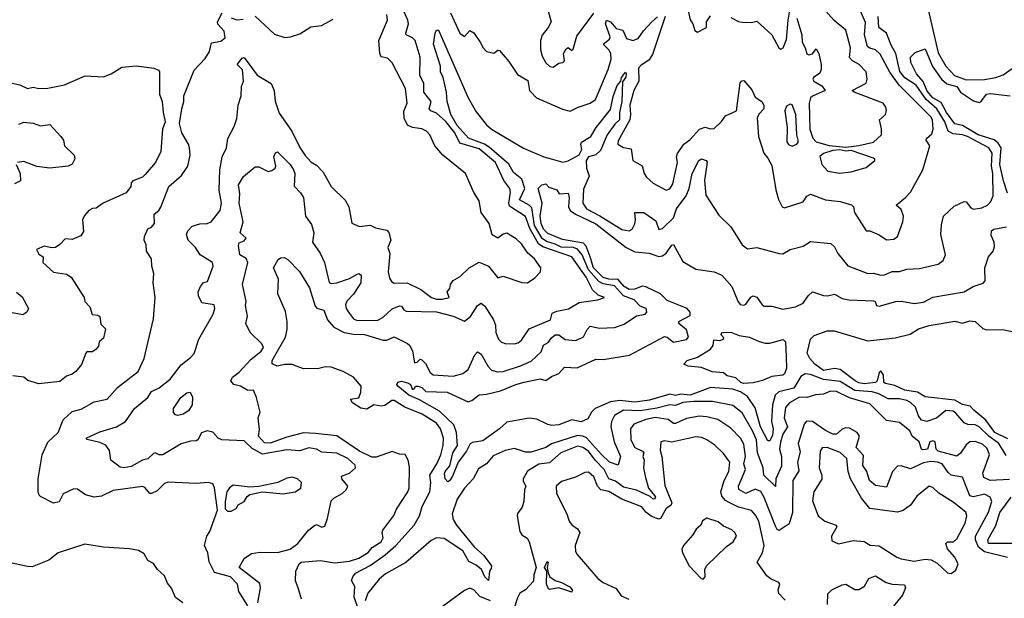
# Model space of a CAD drawing. Extents: x 1690054 to 1842981, y 782881 to 914114.
# Tile 252 of 256: x 1721392 to 1726712, y 870299 to 873427. Entities that reach past the tile are written whole.
import ezdxf

# ---------------------------------------------------------------- set-up
doc = ezdxf.new("R2010")
doc.units = 0

msp = doc.modelspace()

# ---------------------------------------------------------------- linework, layer by layer
at = {"layer": '0CON10XD'}
for points in [[(1725591.4, 873435), (1725617.1, 873345), (1725620, 873305), (1725636.7, 873275), (1725645, 873242.5), (1725655, 873237.5), (1725675, 873242.5), (1725695, 873270), (1725709.2, 873245), (1725722.2, 873185), (1725722.6, 873157.4), (1725715, 873138.8), (1725680, 873115), (1725677.5, 873105), (1725682.5, 873095), (1725725, 873070), (1725743.3, 873045), (1725675, 873014.5), (1725664.6, 873005), (1725656.8, 872975), (1725660.4, 872835), (1725676.5, 872786.5), (1725695, 872767.3), (1725765, 872747.8), (1725855, 872738), (1725925, 872746.5), (1726004.2, 872765), (1726048, 872805), (1726047.7, 872837.7), (1726036.7, 872885), (1726070, 872915), (1726075.7, 872935.7), (1726072, 872955), (1726056.7, 872975), (1725900, 873035), (1725890, 873045), (1725965, 873083.1), (1725970.4, 873105), (1725965.7, 873145), (1725928, 873185), (1725890.8, 873205), (1725875, 873222), (1725880, 873275), (1725855, 873371.2), (1725792.1, 873422.1), (1725685.3, 873545.3)], [(1726286.2, 873545), (1726355, 873248.2), (1726395, 873175.8), (1726443.4, 873125), (1726505, 873101.7), (1726605, 873103.4), (1726665.8, 873114.2), (1726705, 873128.4), (1726755, 873163.6)], [(1722914, 870295), (1722896.2, 870355), (1722882.5, 870392.5), (1722883.8, 870445), (1722901.8, 870485), (1722912.9, 870495), (1723015, 870502.4), (1723095, 870489.7), (1723175, 870499), (1723225, 870516.7), (1723275, 870546), (1723297.3, 870572.7), (1723345, 870604), (1723356, 870625), (1723350.8, 870655), (1723355, 870666.7), (1723414.2, 870745.8), (1723428.8, 870781.2), (1723489.2, 870875), (1723495.6, 870894.4), (1723498.7, 871008.7), (1723491.8, 871045), (1723475, 871076.2), (1723445, 871077.5), (1723405, 871093.1), (1723318.7, 871061.3), (1723295, 871061.8), (1723228.3, 871095), (1723105, 871177.2), (1722990.7, 871190.7), (1722925, 871194), (1722835, 871170.5), (1722745, 871138.1), (1722715, 871140), (1722683.3, 871175), (1722687.8, 871212.2), (1722680.9, 871275), (1722690.8, 871305), (1722672.5, 871385), (1722656, 871425), (1722625, 871422.5), (1722585.3, 871445.3), (1722550, 871455), (1722533.8, 871475), (1722541.2, 871495), (1722578.5, 871521.5), (1722640.7, 871589.3), (1722696.5, 871635), (1722709.5, 871655), (1722701.4, 871675), (1722638, 871735), (1722614.3, 871785), (1722622.2, 871825), (1722612, 871882), (1722616.7, 871905), (1722596.7, 871995), (1722624.2, 872115), (1722615.2, 872135.2), (1722581.8, 872155), (1722574.4, 872205.6), (1722578.6, 872221.4), (1722605, 872231.2), (1722616, 872246), (1722584.3, 872275), (1722598.8, 872335), (1722577.6, 872435), (1722581.5, 872485), (1722573.8, 872535), (1722601.1, 872578.9), (1722665, 872631.4), (1722685, 872631.4), (1722735, 872606.9), (1722755, 872611.4), (1722772, 872625), (1722775.6, 872635), (1722765.8, 872685), (1722775, 872706.7), (1722785, 872712), (1722853.6, 872643.6), (1722871.9, 872615), (1722878, 872595), (1722875, 872526.7), (1722910.2, 872490.2), (1722925.5, 872465), (1722937.3, 872365), (1722969, 872319), (1722981.5, 872275), (1722973.5, 872225), (1723015, 872165.7), (1723038.8, 872115), (1723065, 872005.7), (1723075, 872000.5), (1723105, 872005.3), (1723175, 872027.2), (1723215, 872050.6), (1723225, 872054), (1723236.5, 872046.5), (1723236.1, 872005), (1723196.1, 871943.9), (1723159.2, 871905), (1723153.2, 871885), (1723156.2, 871865), (1723167.9, 871845), (1723195, 871810.4), (1723215, 871801.1), (1723326.6, 871803.4), (1723355, 871817.3), (1723405, 871863.6), (1723445, 871880.8), (1723455, 871878.2), (1723468, 871858), (1723481.1, 871851.1), (1723645, 871847.3), (1723734.2, 871825), (1723795, 871797.3), (1723827, 871823), (1723865, 871882.5), (1723885, 871894.4), (1723905, 871878.9), (1723952.7, 871805), (1723962.8, 871775), (1723964.6, 871735), (1723979.5, 871699.5), (1723995, 871684.4), (1724015, 871676.7), (1724065, 871675.3), (1724085, 871680.5), (1724103.1, 871695), (1724145, 871755.4), (1724259.2, 871805), (1724268.8, 871841.2), (1724295, 871851.5), (1724356.9, 871863.1), (1724415, 871898.9), (1724515, 871913.1), (1724552.5, 871925), (1724518, 871938), (1724486.9, 871966.9), (1724452.6, 872035), (1724375, 872144.1), (1724218.2, 872198.2), (1724195.2, 872215.2), (1724148.9, 872298.9), (1724125, 872363.8), (1724039.2, 872419.2), (1724035.4, 872435), (1724043.6, 872495), (1724040.9, 872515), (1724008.5, 872558.5), (1723962.7, 872655), (1723875, 872729.6), (1723769.8, 872759.8), (1723743.5, 872815), (1723695, 872876), (1723645, 872921.4), (1723613.3, 872935), (1723605.4, 872945), (1723615.2, 872985), (1723575.9, 873035), (1723576.5, 873083.5), (1723553.2, 873125), (1723555.8, 873225), (1723528.4, 873315), (1723515, 873329.3), (1723480, 873345), (1723477.9, 873355), (1723492.8, 873405), (1723490, 873425), (1723447.9, 873517.9)], [(1724879.5, 873445), (1724811.9, 873238.1), (1724792.1, 873207.9), (1724749.4, 873180.6), (1724736.3, 873165), (1724738.1, 873095), (1724709.5, 873045), (1724689, 872965), (1724692.8, 872915), (1724688.6, 872885), (1724625, 872772), (1724623.1, 872755), (1724655, 872735.7), (1724695, 872728.8), (1724705, 872666.7), (1724755, 872636.2), (1724766.8, 872595), (1724779.3, 872575), (1724815, 872544), (1724885.3, 872504.7), (1724905, 872512.3), (1724920.5, 872539.5), (1724946.5, 872655), (1724941.5, 872685), (1724945.5, 872704.5), (1724979.5, 872755), (1725013, 872777), (1725065, 872835.3), (1725095, 872846.2), (1725125, 872837.8), (1725145, 872839.2), (1725183.4, 872876.6), (1725205, 872907.5), (1725264, 872935), (1725284.3, 873085), (1725293.1, 873096.9), (1725305, 873099.2), (1725348, 873048), (1725365, 873008.8), (1725402.5, 872985), (1725413.3, 872965), (1725413.3, 872945), (1725385, 872916.2), (1725376.5, 872895), (1725383.2, 872795), (1725411.9, 872705), (1725435, 872678.8), (1725455, 872638.8), (1725477.8, 872507.8), (1725491.5, 872455), (1725511.9, 872415), (1725525, 872409.4), (1725625, 872441.9), (1725645, 872472.9), (1725665, 872483.3), (1725745, 872453.5), (1725825, 872443.5), (1725886.3, 872426.3), (1725897.5, 872415), (1725902.7, 872385), (1725915, 872364.4), (1725965, 872286.2), (1725985, 872286), (1726035, 872264.5), (1726075, 872236), (1726115, 872240.5), (1726135, 872254.4), (1726163.5, 872335), (1726166.5, 872365), (1726155, 872401.2), (1726127.5, 872425), (1726178, 872465), (1726204.5, 872495.5), (1726271.4, 872615), (1726309.2, 872745), (1726290, 872775), (1726292, 872785), (1726320, 872810), (1726327.6, 872835), (1726323.3, 872885), (1726315, 872902.4), (1726144, 873074), (1726093.9, 873143.9), (1726040.8, 873240.8), (1726015, 873263.9), (1725985, 873272.7), (1725972.9, 873282.9), (1725957.2, 873345), (1725961.9, 873411.9), (1725925.2, 873495.2)], [(1724992.4, 873525), (1725015, 873426), (1725028.8, 873405), (1725039.3, 873369.3), (1725055, 873360), (1725103.3, 873385), (1725102, 873415), (1725125, 873448.8)], [(1725235, 873439.2), (1725275, 873416.7), (1725295, 873413.3), (1725345, 873411.2), (1725375, 873420), (1725455.7, 873345.7), (1725493.3, 873275), (1725505, 873267.5), (1725517.5, 873275), (1725535, 873320), (1725543.1, 873425), (1725555, 873490)], [(1722625, 870257.5), (1722575.5, 870335), (1722568.8, 870375), (1722531.5, 870415), (1722445, 870438.8), (1722416.3, 870496.3), (1722409.4, 870545), (1722390, 870585), (1722403.3, 870635), (1722419.8, 870660.2), (1722461.2, 870775), (1722445, 870896.7), (1722435, 870918), (1722410, 870925), (1722345, 870920), (1722195, 870926.5), (1722175, 870919.5), (1722135, 870879.5), (1722105, 870865.6), (1722094.6, 870864.6), (1722068.1, 870898.1), (1722055, 870903.1), (1721898, 870882), (1721835, 870850.9), (1721795, 870845.6), (1721748.3, 870858.3), (1721705, 870888.6), (1721685, 870890), (1721626.8, 870863.2), (1721605, 870820.8), (1721575, 870812.5), (1721505, 870849.2), (1721496.7, 870856.7), (1721491.9, 870875), (1721492.3, 870945), (1721513.8, 871075), (1721545, 871143.1), (1721600.4, 871195), (1721626.8, 871263.2), (1721675, 871309.4), (1721725, 871320.5), (1721795, 871361.1), (1721865, 871376), (1721921.2, 871438.8), (1722032.2, 871525), (1722064.6, 871595.4), (1722115, 871810), (1722124.4, 871925), (1722112.9, 872005), (1722117.5, 872055), (1722105.8, 872095), (1722104, 872135), (1722077.5, 872175), (1722075, 872210), (1722064, 872235), (1722066, 872255), (1722084.2, 872295.8), (1722105, 872306), (1722121.4, 872325), (1722118.8, 872375), (1722143.8, 872395), (1722155, 872413.3), (1722197.5, 872525), (1722266.7, 872585), (1722300, 872635), (1722314.2, 872695), (1722310, 872735), (1722304.2, 872755), (1722268.6, 872815), (1722255.6, 872865), (1722267.5, 872945), (1722280, 872985), (1722278.9, 873015), (1722335.4, 873154.6), (1722395, 873218), (1722418.1, 873255), (1722428.2, 873301.8), (1722478.2, 873311.8), (1722501.7, 873328.3), (1722497.2, 873365), (1722463, 873403), (1722460.2, 873415), (1722485.4, 873464.6)], [(1722055, 871046), (1721995, 871011.1), (1721955, 871004.7), (1721935, 871007.7), (1721884.4, 871045), (1721877.3, 871097.3), (1721857.1, 871127.1), (1721825, 871142), (1721756.7, 871156.7), (1721752, 871165), (1721825, 871198.5), (1721915, 871225.4), (1721963.1, 871255), (1722013.3, 871325), (1722084.5, 871385), (1722105, 871416.4), (1722145, 871437.5), (1722205, 871484.4), (1722265, 871561.9), (1722315, 871600), (1722335, 871622.9), (1722359.7, 871700.3), (1722436.7, 871835), (1722446.8, 871865), (1722442.5, 871885), (1722375.6, 871895.6), (1722357.8, 871935), (1722356.5, 871955), (1722369.5, 871985), (1722385, 872005.6), (1722407.7, 872012.3), (1722437.8, 872095), (1722433.5, 872113.5), (1722368.1, 872155), (1722341.9, 872195), (1722302.2, 872235), (1722293.1, 872265), (1722301.4, 872285), (1722325, 872311.4), (1722365, 872322.7), (1722405, 872325.3), (1722427.3, 872335), (1722476.2, 872395), (1722482.5, 872435), (1722469.6, 872505), (1722473.4, 872615), (1722485.8, 872685), (1722509.6, 872735), (1722516.5, 872785), (1722550.8, 872849.2), (1722565, 872892.5), (1722572.7, 872965), (1722589.1, 873015), (1722590.8, 873065), (1722601.6, 873095), (1722595.2, 873155.2), (1722566.5, 873185), (1722595, 873219.4), (1722605, 873222.9), (1722675, 873126.5), (1722751.7, 873081.7), (1722766.4, 873045), (1722772.8, 872987.2), (1722795, 872921.9), (1722863.2, 872825), (1722905, 872736.7), (1722935, 872692.5), (1722965, 872658.9), (1722995, 872641.1), (1723032.4, 872602.4), (1723074.5, 872524.5), (1723150.7, 872450.7), (1723171.2, 872415), (1723187, 872327), (1723228.3, 872308.3), (1723285, 872316), (1723315, 872301.2), (1723375, 872290), (1723387.4, 872277.4), (1723397.8, 872235), (1723380.8, 872195), (1723392.9, 872162.9), (1723383.7, 872063.7), (1723389.4, 872029.4), (1723401.7, 872011.7), (1723415, 872003.3), (1723485, 872003.8), (1723558.9, 871968.9), (1723617.5, 871925), (1723645, 871915.8), (1723674.2, 871915.8), (1723713.3, 871925), (1723702.5, 871955), (1723715.9, 871974.1), (1723720, 871995), (1723735, 872016.2), (1723771.4, 872038.6), (1723821.2, 872085), (1723875, 872116), (1723924.3, 872094.3), (1723975, 872032), (1724005, 872040), (1724105, 872006), (1724135, 872003.8), (1724175, 872031.2), (1724205.7, 872064.3), (1724208, 872085), (1724174.3, 872134.3), (1724137.1, 872165), (1724102.9, 872215), (1724075, 872242.5), (1724025, 872272.9), (1724005, 872266.7), (1723975, 872246), (1723945, 872263.8), (1723928.9, 872325), (1723886, 872385), (1723875, 872447.5), (1723845, 872492.5), (1723801.2, 872595), (1723679.2, 872695), (1723634.5, 872744.5), (1723607.8, 872805), (1723589.4, 872825), (1723565, 872837.7), (1723515, 872843.9), (1723486.9, 872856.9), (1723468.7, 872895), (1723467.3, 872932.7), (1723485.4, 872975), (1723475.9, 873055), (1723405, 873194.2), (1723379.2, 873219.2), (1723345, 873226.9), (1723337.5, 873245), (1723332.5, 873315), (1723378.7, 873425), (1723375.8, 873455)], [(1722535, 873436.7), (1722565, 873426.2), (1722599.3, 873430.7)], [(1722665, 873446), (1722769.5, 873349.5), (1722825, 873331.4), (1722855, 873334.3), (1722905, 873351.4), (1722965, 873389.2), (1723022.5, 873395), (1723085, 873430)], [(1723720.4, 873465), (1723770.9, 873355), (1723795, 873336), (1723825, 873368.8), (1723845, 873355.7), (1723880.5, 873305), (1723895.5, 873275), (1723915, 873254.3), (1723953, 873247), (1723975, 873262.5), (1723985, 873260), (1724035, 873201.2), (1724081.2, 873131.2), (1724138, 873098), (1724146.7, 873045), (1724184, 873005), (1724325, 872943), (1724366.9, 872933.1), (1724410, 872955), (1724475, 872975.8), (1724502.7, 872995), (1724571.9, 873158.1), (1724586.9, 873213.1), (1724585.2, 873245), (1724574.9, 873264.9), (1724545.4, 873295), (1724578.1, 873321.9), (1724583.2, 873335), (1724556.9, 873405), (1724563.1, 873425), (1724585, 873415.3), (1724615, 873379.4), (1724651, 873371), (1724670.6, 873325), (1724705, 873314.1), (1724733.8, 873326.2), (1724762.4, 873367.6), (1724807.1, 873415)], [(1724247.5, 873475), (1724262.9, 873415), (1724248.1, 873385), (1724215, 873342.9), (1724205.9, 873315), (1724205.7, 873265), (1724215, 873230.6), (1724235, 873193.1), (1724256.1, 873173.9), (1724275, 873170.6), (1724305, 873191.2), (1724327.5, 873195), (1724336, 873205), (1724330.5, 873245), (1724345, 873269.2), (1724355, 873276.7), (1724375, 873260), (1724383, 873267), (1724401.7, 873338.3), (1724495, 873462.5)], [(1724807.1, 873415), (1724838.1, 873441.9)], [(1726649.7, 872595), (1726642.9, 872635), (1726646, 872705), (1726628.4, 872735), (1726512.3, 872795), (1726485, 872804.8), (1726435, 872810.7), (1726408.1, 872825), (1726390, 872875), (1726346.4, 872945), (1726289.9, 872995), (1726235, 873072.5), (1726175, 873112), (1726147.5, 873147.5), (1726126.5, 873245), (1726100.2, 873290.2), (1726075, 873354), (1726033.2, 873385), (1726029.5, 873445)], [(1723225, 870233.8), (1723200, 870305), (1723202.2, 870362.2), (1723185.7, 870395), (1723191.5, 870415), (1723206.7, 870435), (1723285, 870476.2), (1723366.9, 870533.1), (1723424.9, 870585.1), (1723524, 870695), (1723552.7, 870745), (1723567.1, 870795), (1723608, 870875), (1723612.9, 870925), (1723607.6, 870965), (1723645.4, 871025), (1723667.3, 871075), (1723680.5, 871125), (1723681.6, 871165), (1723666.2, 871215), (1723643.3, 871245), (1723566.7, 871295), (1723472.6, 871332.6), (1723415, 871368.2), (1723402.5, 871367.5), (1723365, 871341.4), (1723345, 871338), (1723305, 871344), (1723268, 871322), (1723235, 871326), (1723190, 871355), (1723180, 871375), (1723225, 871382.5), (1723236.1, 871413.9), (1723236.7, 871445), (1723195.8, 871495), (1723140, 871525), (1723075, 871548.9), (1723045, 871550), (1723008.3, 871541.7), (1722925, 871540), (1722865, 871563.3), (1722825, 871562.5), (1722783, 871553), (1722756, 871566), (1722756.9, 871585), (1722829.1, 871710.9), (1722837.1, 871752.9), (1722838, 871795), (1722828.9, 871848.9), (1722786.7, 871945), (1722790, 872025), (1722762.9, 872085), (1722789.5, 872130.5), (1722800.6, 872139.4), (1722820.7, 872140.7), (1722841.2, 872131.2), (1722903.2, 872065), (1722957.5, 871977.5), (1722989, 871879), (1722998, 871868), (1723036.1, 871856.1), (1723055.3, 871805), (1723088.8, 871765), (1723145, 871736.1), (1723196.6, 871726.6), (1723255, 871725.2), (1723355.3, 871694.7), (1723375.3, 871694.7), (1723415, 871711.9), (1723487.3, 871677.3), (1723500, 871665), (1723514, 871635), (1723525, 871572), (1723540, 871575), (1723555, 871592.5), (1723565, 871588.8), (1723585, 871568.1), (1723609.3, 871519.3), (1723626.6, 871506.6), (1723735, 871500.5), (1723787.1, 871515), (1723815, 871535.5), (1723850.4, 871615), (1723865, 871630.6), (1723885, 871618.9), (1723922.9, 871552.9), (1723942, 871532), (1723973.5, 871523.5), (1724005, 871525.9), (1724098, 871555), (1724155, 871581.1), (1724209.2, 871630.8), (1724222.8, 871667.2), (1724247.3, 871682.7), (1724265, 871707.7), (1724285, 871722.8), (1724305, 871722.5), (1724338.5, 871698.5), (1724396.9, 871693.1), (1724438.3, 871711.7), (1724458.1, 871751.9), (1724475, 871770.4), (1724525, 871758.5), (1724605, 871763.1), (1724658.8, 871781.2), (1724725, 871825.5), (1724771.2, 871835), (1724780, 871845), (1724776.4, 871866.4), (1724745, 871879.1), (1724711.8, 871911.8), (1724655, 871933.5), (1724605, 871988), (1724545, 871998.9), (1724521.9, 872011.9), (1724464.9, 872075), (1724431.9, 872155), (1724405.8, 872185.8), (1724384.5, 872194.6), (1724317.6, 872197.6), (1724285, 872214.2), (1724237.8, 872227.8), (1724215, 872243.3), (1724172.7, 872315), (1724159.5, 872409.5), (1724144.7, 872425), (1724093.1, 872453.1), (1724122.2, 872515), (1724104.6, 872564.6), (1724060.1, 872600.1), (1724035.6, 872645.6), (1723928.7, 872738.7), (1723904.1, 872754.1), (1723816.9, 872786.9), (1723754.9, 872855), (1723720.9, 872915), (1723701.6, 872985), (1723698.9, 873035), (1723680.3, 873115), (1723666.6, 873145), (1723666.2, 873175), (1723627.8, 873295), (1723637.8, 873355), (1723645, 873371.2), (1723655, 873370.8), (1723815, 873005.5), (1723858.7, 872928.7), (1723915, 872858.7), (1723940.8, 872835), (1724115, 872732.8), (1724224.2, 872685), (1724264.2, 872674.2), (1724326.6, 872656.6), (1724355, 872664.6), (1724414, 872696), (1724428.6, 872725), (1724424.2, 872755), (1724428.2, 872765), (1724477.5, 872795), (1724506, 872844), (1724585, 872942.4), (1724597.8, 873012.2), (1724619.5, 873070.5), (1724640, 873095), (1724644.4, 873115), (1724665, 873143.3), (1724669.4, 873135), (1724666.1, 873116.1), (1724649.6, 873090.4), (1724645.1, 872985), (1724633.4, 872925), (1724632.9, 872885), (1724607.1, 872862.9), (1724567, 872805), (1724530, 872720), (1724505, 872695.9), (1724464.4, 872685), (1724452.9, 872665), (1724455.2, 872625), (1724469.2, 872580.8), (1724438.5, 872511.5), (1724434.9, 872435), (1724455, 872404.8), (1724526.9, 872366.9), (1724645, 872292.1), (1724684.1, 872285.9), (1724701.2, 872295), (1724715.8, 872324.2), (1724720, 872345), (1724715.8, 872384.2), (1724765, 872385.4), (1724829.3, 872339.3), (1724845, 872292.9), (1724865, 872297.8), (1724925, 872355.6), (1724940.4, 872405), (1724992.9, 872475), (1725009, 872515), (1725024.8, 872595.2), (1725061.5, 872665), (1725075, 872674.4), (1725100.8, 872665), (1725106, 872656), (1725092.7, 872557.3), (1725098.8, 872478.8), (1725170.2, 872370.2), (1725235, 872306.9), (1725295, 872210), (1725325, 872187.5), (1725375, 872195.6), (1725495, 872163.1), (1725515, 872161.4), (1725555, 872184.2), (1725625, 872201.9), (1725665, 872227.1), (1725775, 872216.7), (1725795, 872198.2), (1725812.9, 872162.9), (1725866.2, 872096.2), (1725975, 872054.2), (1726005, 872056), (1726045, 872046.7), (1726065, 872048.5), (1726105, 872065.9), (1726145, 872065.9), (1726185, 872078.9), (1726252.6, 872082.6), (1726355, 872105.4), (1726380.9, 872125), (1726393.5, 872155), (1726368.6, 872265), (1726371.9, 872318.1), (1726382.9, 872365), (1726441.5, 872418.5), (1726495, 872444.4), (1726505, 872442.9), (1726530.1, 872410.1), (1726545, 872402.5), (1726590.4, 872409.6), (1726620, 872425), (1726638.1, 872445), (1726650.9, 872475), (1726649.7, 872595)], [(1726729.3, 872489.3), (1726707.2, 872555), (1726688.2, 872645), (1726693.8, 872733.8), (1726679.1, 872759.1), (1726656.8, 872776.8), (1726569.8, 872805), (1726485, 872854.5), (1726444.2, 872864.2), (1726399.3, 872925), (1726370.2, 872980.2), (1726325, 873004.9), (1726295, 873040.3), (1726273, 873093), (1726237.8, 873135), (1726206.9, 873195), (1726204.7, 873225), (1726230.5, 873249.5), (1726285, 873268.8), (1726323.6, 873173.6), (1726372.5, 873105), (1726401.1, 873081.1), (1726454.6, 873065), (1726474.4, 873034.4), (1726545, 872988.8), (1726575, 872979.6), (1726585, 872983.3), (1726615, 873023.8), (1726635, 873028.8), (1726742.5, 873015)], [(1721328.8, 873088.8), (1721392.5, 873075), (1721435, 873054.5), (1721465, 873061.9), (1721495, 873054.2), (1721545, 873057.1), (1721634.6, 873075.4), (1721745.6, 873124.4), (1721845, 873118), (1721885.7, 873134.3), (1721945, 873170), (1722023.2, 873176.8), (1722117.5, 873165), (1722143.8, 873155), (1722147.5, 873145), (1722147.5, 873025), (1722162, 872985), (1722167.3, 872927.3), (1722177.5, 872875), (1722163.3, 872835), (1722154, 872715), (1722125.4, 872654.6), (1722070.5, 872589.5), (1722055, 872575.8), (1722004.2, 872555), (1721994.2, 872545), (1721993.3, 872525), (1721968.3, 872491.7), (1721842.5, 872435), (1721805, 872407.5), (1721785, 872406.2), (1721766.7, 872395), (1721742.1, 872367.9), (1721730.8, 872345), (1721737.5, 872282.5), (1721722.3, 872257.7), (1721675, 872238.8), (1721638.3, 872241.7), (1721608.8, 872211.2), (1721585, 872196.2), (1721565, 872193.8), (1721525, 872203.3), (1721482.5, 872185), (1721495, 872160), (1721520, 872145), (1721517.5, 872115), (1721575, 872061.2), (1721645, 872051.2), (1721671.2, 872035), (1721740, 871925), (1721744.3, 871904.3), (1721771.2, 871875), (1721783.9, 871833.9), (1721815, 871830), (1721825, 871822.5), (1721831.2, 871781.2), (1721856, 871755), (1721845.5, 871704.5), (1721822.5, 871685), (1721818.7, 871661.3), (1721806.2, 871645), (1721785, 871632), (1721755, 871630.8), (1721749.2, 871625), (1721727.1, 871562.9), (1721696.2, 871525), (1721675, 871510), (1721645, 871500), (1721609.5, 871470.5), (1721495, 871459.2), (1721435.7, 871475.7), (1721413.9, 871493.9), (1721355, 871502.5)], [(1725565, 872743.8), (1725590, 872755), (1725598.8, 872765), (1725598.8, 872775), (1725590, 872805), (1725586, 872915), (1725565, 872967.5), (1725555, 872970), (1725535, 872960), (1725526, 872935), (1725538.8, 872845), (1725537, 872767), (1725545, 872752.5), (1725565, 872743.8)], [(1721387, 872863), (1721415, 872873.6), (1721465, 872866.9), (1721505, 872853.5), (1721555, 872861.1), (1721614.7, 872795), (1721628.5, 872775), (1721634.5, 872744.5), (1721686.7, 872695), (1721690.6, 872675), (1721675, 872646), (1721654.5, 872635.5), (1721555, 872623.9), (1721485, 872633.4), (1721415, 872660.9), (1721381.2, 872655)], [(1725822.2, 872597.8), (1725885, 872604.4), (1725965, 872627.5), (1726012.5, 872665), (1726012.5, 872675), (1726005, 872678.8), (1725885, 872720), (1725855, 872716.7), (1725823.9, 872723.9), (1725785, 872720), (1725735, 872703.8), (1725715, 872686.7), (1725725, 872643.3), (1725758.1, 872608.1), (1725822.2, 872597.8)], [(1721372.5, 872645), (1721395.8, 872595), (1721396.2, 872555), (1721365, 872540)], [(1724265, 871498.7), (1724304.5, 871515), (1724335, 871548.7), (1724404.8, 871544.8), (1724505, 871591.6), (1724545, 871589.5), (1724687.1, 871612.9), (1724875, 871713.5), (1724889.8, 871709.8), (1724925, 871684.5), (1724995, 871697.5), (1725005, 871710), (1724995, 871750), (1724952.5, 871785), (1724952.5, 871795), (1725015, 871827.5), (1725014.2, 871845), (1724998.9, 871865), (1724889.5, 871909.5), (1724855, 871945.1), (1724775, 871983.3), (1724755, 871986.1), (1724715, 871970.5), (1724685, 871969.1), (1724657.8, 871985), (1724625, 872022.1), (1724574.9, 872024.9), (1724545, 872033.8), (1724492.9, 872085), (1724474.4, 872144.4), (1724451.8, 872201.8), (1724438.5, 872218.5), (1724325, 872238.6), (1724245, 872271.9), (1724221.6, 872295), (1724209.6, 872325), (1724203.9, 872365), (1724214.3, 872434.3), (1724194, 872515), (1724212.5, 872535), (1724235, 872540), (1724251.7, 872521.7), (1724295, 872506.7), (1724306.4, 872486.4), (1724355, 872490), (1724360, 872465), (1724357, 872415), (1724367.1, 872395), (1724395, 872375.3), (1724505, 872324.2), (1724669.5, 872195), (1724715, 872171.9), (1724793.8, 872165), (1724845, 872146.2), (1724865, 872151.2), (1724885, 872165.3), (1724915, 872207.5), (1724925, 872212.5), (1724975, 872119.2), (1725045, 872077.8), (1725144.3, 872064.3), (1725185, 872046.2), (1725240, 871985), (1725272, 871905), (1725285, 871888), (1725305, 871884.3), (1725315, 871888.8), (1725343.1, 871926.9), (1725355, 871934), (1725375, 871926.2), (1725403.8, 871885), (1725415, 871878.8), (1725455, 871878), (1725515, 871862.5), (1725583.3, 871875), (1725625, 871894.3), (1725652.7, 871935), (1725675, 871955.7), (1725735, 871935.8), (1725755.8, 871934.2), (1725795, 871942.9), (1725835, 871920.5), (1725872.5, 871912.5), (1726005, 871907.8), (1726014.1, 871904.1), (1726022, 871882), (1726035, 871877.5), (1726125, 871903.6), (1726155.6, 871905.6), (1726225, 871892.7), (1726275, 871900.3), (1726325, 871926.2), (1726495, 871955.7), (1726543.8, 871985), (1726597.2, 872002.8), (1726608, 872015), (1726607.2, 872085), (1726626.5, 872145), (1726651.9, 872175), (1726658.8, 872201.2), (1726656, 872225), (1726640, 872260), (1726642.3, 872285), (1726655, 872295.4), (1726722.7, 872307.3)], [(1721375, 871954.4), (1721405, 871928), (1721440, 871865), (1721431.2, 871845), (1721409.1, 871830.9), (1721352.3, 871842.3)], [(1726730.9, 871160.9), (1726659.8, 871195), (1726611.9, 871261.9), (1726546.2, 871316.2), (1726527.5, 871337.5), (1726485, 871347), (1726445, 871369.5), (1726285, 871388.2), (1726243.5, 871413.5), (1726173.5, 871425), (1726119.4, 871449.4), (1726069.9, 871459.9), (1726061.5, 871465), (1726059.2, 871505), (1726045, 871528.8), (1726035, 871518.8), (1726024.4, 871475), (1726016, 871465), (1725955, 871459.2), (1725925, 871464.6), (1725905.5, 871475), (1725825, 871536.7), (1725795, 871541.8), (1725735, 871531), (1725687.5, 871565), (1725660.2, 871595), (1725645.9, 871625), (1725665, 871700), (1725685, 871719.4), (1725754.3, 871744.3), (1725793.3, 871745), (1725975, 871690.9), (1726122.9, 871707.1), (1726203.4, 871726.6), (1726248.1, 871755), (1726305, 871774.2), (1726445, 871797.1), (1726485, 871786.9), (1726525, 871798.6), (1726555, 871795.2), (1726595, 871757.1), (1726615, 871749.6), (1726702.2, 871752.2), (1726755, 871740.8)], [(1725305, 871460.4), (1725288.8, 871465), (1725261.1, 871491.1), (1725215, 871502.5), (1725195, 871517.5), (1725133.6, 871523.6), (1725075, 871547.5), (1725003.6, 871553.6), (1724980, 871565), (1724997.5, 871585), (1725055, 871603.3), (1725124.4, 871645.6), (1725138.8, 871665), (1725143, 871697), (1725175, 871693.3), (1725195, 871700), (1725197, 871707), (1725180, 871725), (1725190, 871735), (1725235, 871736.9), (1725278.9, 871718.9), (1725335, 871711.5), (1725386.8, 871686.7), (1725419, 871679), (1725445, 871678.4), (1725517.7, 871697.7), (1725529.2, 871685), (1725533.6, 871605), (1725535, 871542.5), (1725525, 871512.9), (1725515, 871504.6), (1725455, 871498.9), (1725405, 871475.7), (1725355, 871463.3), (1725305, 871460.4)], [(1726721.5, 871071.5), (1726682.9, 871135), (1726627.2, 871175), (1726575.5, 871225.5), (1726555, 871237.2), (1726515, 871239.1), (1726495, 871246.9), (1726450.1, 871300.1), (1726435, 871310), (1726395, 871313.5), (1726345, 871272.9), (1726294, 871255), (1726265, 871262.5), (1726248.8, 871285), (1726231.9, 871331.9), (1726205, 871357.8), (1726185, 871368.3), (1726145, 871377.5), (1726085, 871377.5), (1726034.6, 871404.6), (1725996.9, 871415), (1725905, 871421.8), (1725825, 871471.8), (1725735, 871481), (1725665, 871509), (1725635, 871512), (1725611.9, 871498.1), (1725574.9, 871435.1), (1725494.2, 871415.8), (1725473.7, 871396.3), (1725459.4, 871345), (1725454.2, 871255), (1725462.4, 871215), (1725459.6, 871180.4), (1725445, 871150.9), (1725435, 871150), (1725394.9, 871225), (1725365, 871328.2), (1725325, 871389.2), (1725286.7, 871415), (1725245, 871430), (1725125, 871438.5), (1725015, 871397.1), (1724965, 871401.9), (1724935, 871394.9), (1724905, 871402), (1724795, 871370.8), (1724715, 871359.3), (1724635, 871367.4), (1724585, 871361.6), (1724501.9, 871325), (1724481.9, 871305), (1724461.1, 871268.9), (1724426.3, 871253.7), (1724375, 871264.5), (1724305, 871236.7), (1724266.4, 871233.6), (1724245, 871238), (1724187, 871267), (1724145, 871273.3), (1724025, 871251.1), (1723985, 871214.8), (1723895, 871150.4), (1723838.6, 871141.4), (1723826, 871134), (1723806.3, 871095), (1723760.5, 871035), (1723731.2, 870958.8), (1723715, 870933.3), (1723705, 870928.1), (1723691.3, 870945), (1723687.6, 870972.4), (1723690.8, 870985), (1723716.2, 871015), (1723732.5, 871085), (1723756.8, 871125), (1723751.5, 871195), (1723736.9, 871236.9), (1723660.1, 871310.1), (1723552.3, 871372.3), (1723495, 871397.5), (1723435.6, 871445), (1723430.5, 871455), (1723435, 871467.8), (1723455, 871472.9), (1723492.4, 871462.4), (1723503.8, 871455), (1723515, 871427.5), (1723525, 871432.5), (1723530, 871445), (1723543.6, 871446.4), (1723565, 871438.8), (1723587.3, 871417.3), (1723702.6, 871412.6), (1723815, 871360.6), (1723835, 871368.1), (1723875, 871399.5), (1723915, 871401.8), (1723989.5, 871420.5), (1724071.9, 871455), (1724117.2, 871467.2), (1724205, 871484.6), (1724235, 871475.8), (1724265, 871498.7)], [(1722246.7, 871286.7), (1722235, 871290), (1722223.6, 871303.6), (1722222.5, 871325), (1722263.6, 871385), (1722295, 871409.6), (1722312.9, 871412.9), (1722326.8, 871386.8), (1722324, 871345), (1722305, 871313.2), (1722275, 871294.6), (1722246.7, 871286.7)], [(1726739.4, 870940.6), (1726635, 870936.5), (1726601.1, 870951.1), (1726595.7, 870975), (1726631.2, 871075), (1726619.3, 871109.3), (1726593, 871133), (1726555, 871145.7), (1726525, 871144.8), (1726505, 871128.8), (1726475, 871083.3), (1726455, 871068), (1726354, 871095), (1726344, 871105), (1726338, 871145), (1726325, 871150), (1726308.8, 871145), (1726297.5, 871105), (1726271.2, 871101.2), (1726263.8, 871105), (1726252, 871145), (1726213.8, 871175), (1726200.8, 871205), (1726145, 871250), (1726075, 871260.3), (1725985, 871349.8), (1725875, 871383.2), (1725805, 871416.2), (1725771.9, 871418.1), (1725735, 871402.5), (1725691.2, 871398.8), (1725645, 871385.2), (1725605, 871386.1), (1725550.7, 871355), (1725529.8, 871329.8), (1725522.3, 871275), (1725541.1, 871225), (1725515, 871185.5), (1725503, 871143), (1725496.8, 871105), (1725508.1, 871065), (1725507.1, 871012.9), (1725476.5, 870945), (1725475, 870903.3), (1725412.3, 870965), (1725408.2, 871005), (1725378.5, 871085), (1725372.2, 871155), (1725351.4, 871205), (1725295, 871301.1), (1725245, 871340.8), (1725135, 871362.7), (1725035, 871363.4), (1724975, 871356.7), (1724935, 871341.5), (1724905, 871345.2), (1724835, 871326.7), (1724745, 871313.1), (1724655, 871315.7), (1724605, 871286.4), (1724588.8, 871255), (1724586.6, 871225), (1724604.8, 871144.8), (1724637.6, 871065), (1724625, 871018.1), (1724579, 871035), (1724535, 871075.6), (1724455, 871165.8), (1724435, 871175.4), (1724405, 871179.4), (1724265.4, 871134.6), (1724235, 871114.2), (1724155, 871089.2), (1724125, 871088.8), (1724065, 871109.2), (1724015, 871098), (1723950.9, 871069.1), (1723914.3, 871025), (1723871.3, 870998.7), (1723841.5, 870945), (1723795, 870893.6), (1723755, 870835.5), (1723729.5, 870755), (1723734.8, 870725), (1723752.4, 870695), (1723847.2, 870577.2), (1723899.8, 870529.8), (1723940.8, 870475), (1723939.9, 870460.1), (1723930.3, 870445), (1723925.4, 870394.6), (1723905, 870415.5), (1723886.7, 870455), (1723858.1, 870478.1), (1723818.2, 870498.2), (1723785.6, 870555.6), (1723685, 870622.5), (1723645, 870625.6), (1723615, 870610.7), (1723478, 870492), (1723368, 870432), (1723335, 870402.9), (1723274, 870326), (1723257.9, 870285)], [(1726728.6, 870518.6), (1726605, 870550.3), (1726572.2, 870575), (1726556, 870615), (1726555.9, 870635), (1726625.6, 870765), (1726645, 870822.5), (1726635.2, 870845.2), (1726605, 870862.2), (1726545, 870847.4), (1726525, 870852.3), (1726485, 870953.5), (1726425, 870965.3), (1726408.8, 870978.8), (1726375.9, 871025), (1726351.4, 871035), (1726315, 871038.4), (1726275, 871030.7), (1726205, 870998.2), (1726155, 871014.2), (1726135, 871012.4), (1726106.8, 870985), (1726075, 870900), (1726015, 870909.3), (1725983.2, 870935), (1725968.6, 870985), (1725947.2, 871017.2), (1725950.3, 871070.3), (1725911.1, 871115), (1725928.6, 871175), (1725917.5, 871195), (1725875, 871218.1), (1725855, 871220.6), (1725835, 871212.5), (1725805, 871185.8), (1725785, 871185.6), (1725745, 871205.8), (1725675, 871254.2), (1725643.9, 871256.1), (1725629.7, 871240.3), (1725598.9, 871135), (1725608.8, 871091.2), (1725594.3, 871035), (1725601.6, 870988.4), (1725569.5, 870935), (1725568.1, 870761.9), (1725549.3, 870700.7), (1725496.2, 870665), (1725485, 870670.6), (1725475, 870689.4), (1725415, 870843.8), (1725395.7, 870875.7), (1725365, 870888.5), (1725315, 870866.2), (1725277.3, 870887.3), (1725275.7, 870905), (1725313, 870995), (1725304.1, 871025), (1725314.1, 871065), (1725305, 871132.5), (1725287.2, 871165), (1725235, 871218.9), (1725164.3, 871265), (1725105, 871280.2), (1725065, 871283), (1724995, 871270.5), (1724935, 871243.3), (1724925, 871244.2), (1724895, 871265.7), (1724825, 871276.8), (1724775, 871265.6), (1724709.9, 871240.1), (1724692, 871215), (1724694.2, 871155), (1724716.4, 871115), (1724756.8, 871095), (1724764.7, 871085), (1724758.1, 871065), (1724766.8, 871045), (1724762.5, 871005), (1724772.8, 870952.8), (1724788.7, 870895), (1724822.1, 870855), (1724826.7, 870845), (1724822.7, 870837.3), (1724815, 870834.7), (1724798.7, 870848.7), (1724725, 870883.5), (1724655, 870898.8), (1724611.5, 870931.5), (1724574.9, 870944.9), (1724550, 870995), (1724500.8, 871045), (1724464.8, 871095), (1724435, 871113.3), (1724405, 871121.2), (1724315, 871086), (1724255, 871031.3), (1724196.5, 871023.5), (1724135, 870986.9), (1724111.9, 870945), (1724112.3, 870932.3), (1724127.5, 870905), (1724119.5, 870885), (1724116.8, 870823.2), (1724107.7, 870792.3), (1724082.3, 870757.7), (1724080.8, 870745), (1724095, 870660), (1724105, 870642.5), (1724133.9, 870623.9), (1724144.2, 870604.2), (1724183.3, 870465), (1724170, 870425), (1724168.3, 870391.7), (1724125, 870343.8), (1724095, 870326.2), (1724081.1, 870301.1), (1724061, 870235)], [(1722678.9, 870275), (1722694.2, 870355), (1722689.1, 870379.1), (1722578.9, 870465), (1722605, 870513.9), (1722645, 870541.3), (1722692.4, 870547.6), (1722785, 870545.7), (1722854.4, 870565), (1722895.6, 870595), (1722952.8, 870667.2), (1722985, 870692.7), (1722995, 870697.1), (1723025, 870682.7), (1723041.1, 870688.9), (1723055, 870730), (1723074.2, 870825.8), (1723089.2, 870840.8), (1723135, 870865.3), (1723155.4, 870885), (1723165.8, 870905), (1723132.5, 870945), (1723130.3, 870959.7), (1723175, 870975.6), (1723206.9, 871005), (1723205, 871018.6), (1723165, 871054.4), (1723105, 871083.2), (1723025, 871088.3), (1722995, 871104.6), (1722955, 871111.8), (1722905, 871096.8), (1722835, 871101.7), (1722705, 871077.6), (1722648.3, 871108.3), (1722605, 871150.4), (1722485, 871155.7), (1722464.6, 871164.6), (1722435, 871197.8), (1722405, 871203.5), (1722375, 871192.9), (1722355, 871156.2), (1722345, 871150.8), (1722315, 871148.9), (1722265, 871133.3), (1722165, 871075.3), (1722145, 871074.7), (1722125, 871085.4), (1722115, 871082), (1722085, 871052.9), (1722055, 871046)], [(1725528.5, 870288.5), (1725493.8, 870325), (1725490.5, 870345), (1725498.6, 870375), (1725494.3, 870385), (1725452.5, 870402.5), (1725429.5, 870419.5), (1725377.1, 870495), (1725405.7, 870544.3), (1725414.7, 870585), (1725385, 870715.6), (1725367.6, 870747.6), (1725345, 870772.7), (1725275, 870792.4), (1725225, 870816.7), (1725205, 870828.4), (1725185, 870851.3), (1725180, 870875), (1725198.1, 870935), (1725223.8, 870985), (1725228.2, 871035), (1725195, 871082.2), (1725147, 871127), (1725105, 871155.5), (1725078.3, 871168.3), (1725045, 871172.7), (1724915, 871142.5), (1724875, 871150.4), (1724855.6, 871144.4), (1724851.7, 871098.3), (1724860.7, 871065), (1724877.9, 870907.9), (1724915.7, 870815), (1724909.8, 870800.2), (1724885, 870784.7), (1724855, 870730.3), (1724844.1, 870725.9), (1724803.7, 870743.7), (1724774.4, 870765), (1724753.8, 870793.8), (1724645, 870834.8), (1724575.5, 870875.5), (1724531.4, 870885), (1724514.5, 870905), (1724495, 870955.4), (1724465, 870980.5), (1724445, 870978.1), (1724395, 870954), (1724319.9, 870930.1), (1724290.2, 870905), (1724293.1, 870865), (1724348, 870755), (1724361.4, 870715), (1724376, 870696), (1724405.8, 870675), (1724418.1, 870655), (1724393.3, 870585), (1724395, 870552.5), (1724404, 870535), (1724515.6, 870405), (1724545, 870383.6), (1724615, 870351.1), (1724642.5, 870312.5), (1724684, 870294)], [(1726425, 870432.5), (1726449.3, 870450.7), (1726462, 870485), (1726442.4, 870522.4), (1726405, 870566.7), (1726396.2, 870595), (1726405, 870603.8), (1726436.5, 870603.5), (1726455, 870620.6), (1726499.4, 870705), (1726510, 870745), (1726503.3, 870765), (1726435, 870818.5), (1726358.1, 870868.1), (1726325, 870897.1), (1726305, 870904.2), (1726238.2, 870851.8), (1726205, 870803.1), (1726165, 870773.8), (1726135, 870764.7), (1725985, 870784.4), (1725939.4, 870839.4), (1725881.2, 870945), (1725868.2, 870985), (1725861.1, 871055), (1725825, 871086.5), (1725755, 871114.6), (1725727.2, 871112.8), (1725717.5, 871095), (1725711.2, 871005), (1725725.5, 870965), (1725725, 870943.8), (1725682.1, 870875), (1725675.4, 870825), (1725705.8, 870745), (1725741.2, 870715), (1725803.9, 870693.9), (1725806.7, 870685), (1725777.5, 870635), (1725780, 870610), (1725815, 870593.1), (1725895, 870611.4), (1725955, 870605.6), (1725986.9, 870586.9), (1726035, 870581.9), (1726130.9, 870520.9), (1726155, 870511.5), (1726225, 870499.4), (1726285, 870510), (1726316.7, 870506.7), (1726348.7, 870488.7), (1726405, 870436.2), (1726425, 870432.5)], [(1722535, 870770), (1722562.5, 870785), (1722572.5, 870805), (1722605, 870822), (1722621.1, 870848.9), (1722635, 870860), (1722705, 870874.2), (1722815, 870864.3), (1722881.2, 870875), (1722911.4, 870895), (1722915.6, 870925), (1722894, 870945), (1722865, 870954.4), (1722835, 870947.8), (1722786.7, 870925), (1722685, 870903.3), (1722635, 870900), (1722545, 870910.6), (1722525, 870895.8), (1722512.2, 870875), (1722501.7, 870821.7), (1722502.5, 870782.5), (1722515, 870770), (1722535, 870770)], [(1726754.6, 870594.6), (1726626.9, 870595), (1726622.2, 870615), (1726665, 870692.3), (1726687.9, 870762.1), (1726748.4, 870845)], [(1725085, 870402), (1725095.6, 870414.4), (1725094.4, 870455), (1725103.6, 870475), (1725211.4, 870578.7), (1725246.2, 870605), (1725264.4, 870635), (1725255.6, 870655), (1725238.8, 870668.8), (1725195, 870689.2), (1725165, 870711.9), (1725105, 870732.5), (1725081.7, 870718.3), (1725072.5, 870695), (1725047.5, 870672.5), (1725028.3, 870641.7), (1724978, 870585), (1724970, 870565), (1724974, 870545), (1725008.8, 870475), (1725073.8, 870405), (1725085, 870402)], [(1722274.4, 870274.4), (1722235, 870303.8), (1722212.8, 870352.8), (1722190.9, 870380.9), (1722175, 870421.2), (1722136, 870455), (1722115, 870486.2), (1722085, 870504), (1722065, 870539.2), (1722035, 870556.7), (1721985.5, 870565.5), (1721845, 870574.4), (1721745, 870591.2), (1721600, 870545), (1721550, 870505), (1721460.3, 870469.7), (1721435, 870470), (1721335, 870492.5)], [(1724375, 870332.2), (1724305, 870355.5), (1724256, 870346), (1724250, 870350), (1724238.8, 870375), (1724240, 870445), (1724227.5, 870465), (1724241.7, 870498.3), (1724246.7, 870495), (1724242.5, 870465), (1724246.7, 870436.7), (1724256.7, 870415), (1724285, 870395.6), (1724320, 870385), (1724365, 870360.4), (1724376.8, 870345), (1724375, 870332.2)], [(1725755.7, 870265), (1725757.5, 870322.5), (1725780, 870345), (1725835, 870371.9), (1725855, 870375.8), (1725905, 870347.3), (1725925, 870346.4), (1725956.4, 870365), (1725979.4, 870405), (1726015, 870420.5), (1726073.7, 870383.7), (1726105, 870375.4), (1726172.1, 870372.1), (1726177.3, 870355), (1726162.4, 870315), (1726095, 870234.3)], [(1723936.2, 870285), (1723878.4, 870308.4), (1723845, 870345.2), (1723825, 870353.9), (1723795, 870341.3), (1723675, 870253)]]:
    msp.add_lwpolyline(points, dxfattribs=at)

doc.saveas('drawing.dxf')
